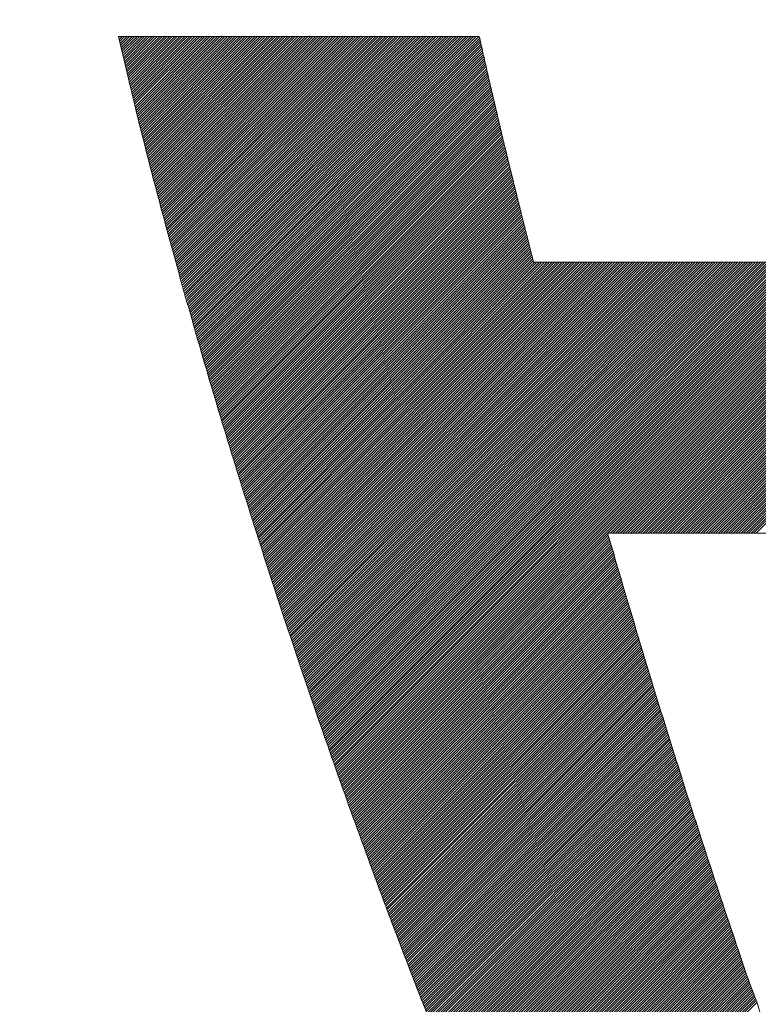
# Model space of a CAD drawing. Header units: millimetres. Extents: x 0 to 1300, y 0 to 891.
# Tile 53 of 124: x 163.65 to 166.27, y 605.34 to 608.83. Entities that reach past the tile are written whole.
import ezdxf

# ---------------------------------------------------------------- set-up
doc = ezdxf.new("R2010")
doc.units = ezdxf.units.MM
doc.header["$LTSCALE"] = 0.54643
doc.layers.add('NoLayerName_001', color=7, linetype='Continuous')

# ---------------------------------------------------------------- blocks, each defined once
blk = doc.blocks.new('JZB_0013')
at = {"layer": 'NoLayerName_001', "color": 7, "linetype": 'Continuous', "lineweight": 25}
for p, q in [((0.004, 4.8402), (0.0008, 4.837)), ((0.0129, 4.8402), (0.0025, 4.8298)), ((0.0218, 4.8402), (0.0042, 4.8227)), ((0.0307, 4.8402), (0.0059, 4.8155)), ((0.0396, 4.8402), (0.0077, 4.8083)), ((0.0485, 4.8402), (0.0094, 4.8011)), ((0.0574, 4.8402), (0.0111, 4.7939)), ((0.0663, 4.8402), (0.0128, 4.7867)), ((0.0752, 4.8402), (0.0146, 4.7796)), ((0.0841, 4.8402), (0.0163, 4.7724)), ((0.093, 4.8402), (0.018, 4.7652)), ((0.1019, 4.8402), (0.0198, 4.758)), ((0.1109, 4.8402), (0.0215, 4.7508)), ((0.1198, 4.8402), (0.0232, 4.7436)), ((0.1287, 4.8402), (0.0249, 4.7365)), ((0.1376, 4.8402), (0.0267, 4.7293)), ((0.1465, 4.8402), (0.0284, 4.7221)), ((0.1554, 4.8402), (0.0301, 4.7149)), ((0.1643, 4.8402), (0.0318, 4.7077)), ((0.1732, 4.8402), (0.0336, 4.7006)), ((0.1821, 4.8402), (0.0353, 4.6934)), ((0.191, 4.8402), (0.037, 4.6862)), ((0.1999, 4.8402), (0.0387, 4.679)), ((0.2088, 4.8402), (0.0405, 4.6718)), ((0.2178, 4.8402), (0.0422, 4.6646)), ((0.2267, 4.8402), (0.0439, 4.6575)), ((0.2356, 4.8402), (0.0456, 4.6503)), ((0.2445, 4.8402), (0.0474, 4.6431)), ((0.2534, 4.8402), (0.0491, 4.6359)), ((0.2623, 4.8402), (0.0508, 4.6287)), ((0.2712, 4.8402), (0.0525, 4.6216)), ((0.2801, 4.8402), (0.0543, 4.6144)), ((0.289, 4.8402), (0.056, 4.6072)), ((0.2979, 4.8402), (0.0577, 4.6)), ((0.3068, 4.8402), (0.0595, 4.5928)), ((0.3158, 4.8402), (0.0612, 4.5856)), ((0.3247, 4.8402), (0.0629, 4.5785)), ((0.3336, 4.8402), (0.0646, 4.5713)), ((0.3425, 4.8402), (0.0664, 4.5641)), ((0.3514, 4.8402), (0.0681, 4.5569)), ((0.3603, 4.8402), (0.0698, 4.5497)), ((0.3692, 4.8402), (0.0715, 4.5425)), ((0.3781, 4.8402), (0.0734, 4.5355)), ((0.387, 4.8402), (0.0752, 4.5284)), ((0.3959, 4.8402), (0.077, 4.5213)), ((0.4048, 4.8402), (0.0788, 4.5142)), ((0.4137, 4.8402), (0.0807, 4.5071)), ((0.4227, 4.8402), (0.0825, 4.5001)), ((0.4316, 4.8402), (0.0843, 4.493)), ((0.4405, 4.8402), (0.0862, 4.4859)), ((0.4494, 4.8402), (0.088, 4.4788)), ((0.4583, 4.8402), (0.0898, 4.4717)), ((0.4672, 4.8402), (0.0916, 4.4647)), ((0.4761, 4.8402), (0.0935, 4.4576)), ((0.485, 4.8402), (0.0953, 4.4505)), ((0.4939, 4.8402), (0.0971, 4.4434)), ((0.5028, 4.8402), (0.099, 4.4363)), ((0.5117, 4.8402), (0.1008, 4.4293)), ((0.5206, 4.8402), (0.1026, 4.4222)), ((0.5296, 4.8402), (0.1044, 4.4151)), ((0.5385, 4.8402), (0.1063, 4.408)), ((0.5474, 4.8402), (0.1081, 4.4009)), ((0.5563, 4.8402), (0.1099, 4.3939)), ((0.5652, 4.8402), (0.1118, 4.3868)), ((0.5741, 4.8402), (0.1136, 4.3797)), ((0.583, 4.8402), (0.1154, 4.3726)), ((0.5919, 4.8402), (0.1172, 4.3655)), ((0.6008, 4.8402), (0.1191, 4.3585)), ((0.6097, 4.8402), (0.1209, 4.3514)), ((0.6186, 4.8402), (0.1227, 4.3443)), ((0.6275, 4.8402), (0.1246, 4.3372)), ((0.6365, 4.8402), (0.1264, 4.3301)), ((0.6454, 4.8402), (0.1282, 4.3231)), ((0.6543, 4.8402), (0.13, 4.316)), ((0.6632, 4.8402), (0.1319, 4.3089)), ((0.6721, 4.8402), (0.1337, 4.3018)), ((0.681, 4.8402), (0.1355, 4.2947)), ((0.6899, 4.8402), (0.1374, 4.2877)), ((0.6988, 4.8402), (0.1392, 4.2806)), ((0.7077, 4.8402), (0.141, 4.2735)), ((0.7166, 4.8402), (0.1428, 4.2664)), ((0.7255, 4.8402), (0.1447, 4.2593)), ((0.7344, 4.8402), (0.1465, 4.2523)), ((0.7434, 4.8402), (0.1483, 4.2452)), ((0.7523, 4.8402), (0.1502, 4.2381)), ((0.7612, 4.8402), (0.1521, 4.2311)), ((0.7701, 4.8402), (0.154, 4.2242)), ((0.779, 4.8402), (0.156, 4.2172)), ((0.7879, 4.8402), (0.1579, 4.2103)), ((0.7968, 4.8402), (0.1599, 4.2033)), ((0.8057, 4.8402), (0.1619, 4.1964)), ((0.8146, 4.8402), (0.1638, 4.1894)), ((0.8235, 4.8402), (0.1658, 4.1825)), ((0.8324, 4.8402), (0.1678, 4.1755)), ((0.8413, 4.8402), (0.1697, 4.1686)), ((0.8503, 4.8402), (0.1717, 4.1616)), ((0.8592, 4.8402), (0.1736, 4.1547)), ((0.8681, 4.8402), (0.1756, 4.1477)), ((0.877, 4.8402), (0.1776, 4.1408)), ((0.8859, 4.8402), (0.1795, 4.1338)), ((0.8948, 4.8402), (0.1815, 4.1269)), ((0.9037, 4.8402), (0.1834, 4.1199)), ((0.9126, 4.8402), (0.1854, 4.113)), ((0.9215, 4.8402), (0.1874, 4.106)), ((0.9304, 4.8402), (0.1893, 4.0991)), ((0.9393, 4.8402), (0.1913, 4.0922)), ((0.9482, 4.8402), (0.1932, 4.0852)), ((0.9572, 4.8402), (0.1952, 4.0783)), ((0.9661, 4.8402), (0.1972, 4.0713)), ((0.975, 4.8402), (0.1991, 4.0644)), ((0.9839, 4.8402), (0.2011, 4.0574)), ((0.9928, 4.8402), (0.203, 4.0505)), ((1.0017, 4.8402), (0.205, 4.0435)), ((1.0106, 4.8402), (0.207, 4.0366)), ((1.0195, 4.8402), (0.2089, 4.0296)), ((1.0284, 4.8402), (0.2109, 4.0227)), ((1.0373, 4.8402), (0.2128, 4.0157)), ((1.0462, 4.8402), (0.2148, 4.0088)), ((1.0552, 4.8402), (0.2168, 4.0018)), ((1.0641, 4.8402), (0.2187, 3.9949)), ((1.073, 4.8402), (0.2207, 3.9879)), ((1.0819, 4.8402), (0.2227, 3.981)), ((1.0908, 4.8402), (0.2246, 3.974)), ((1.0997, 4.8402), (0.2266, 3.9671)), ((1.1086, 4.8402), (0.2285, 3.9601)), ((1.1175, 4.8402), (0.2305, 3.9532)), ((1.1264, 4.8402), (0.2325, 3.9462)), ((1.1353, 4.8402), (0.2344, 3.9393)), ((1.1442, 4.8402), (0.2364, 3.9324)), ((1.1531, 4.8402), (0.2383, 3.9254)), ((1.1621, 4.8402), (0.2403, 3.9185)), ((1.171, 4.8402), (0.2423, 3.9115)), ((1.1799, 4.8402), (0.2442, 3.9046)), ((1.1888, 4.8402), (0.2462, 3.8976)), ((1.1977, 4.8402), (0.2481, 3.8907)), ((1.2066, 4.8402), (0.2501, 3.8837)), ((1.2155, 4.8402), (0.2521, 3.8768)), ((1.2244, 4.8402), (0.254, 3.8698)), ((1.2333, 4.8402), (0.256, 3.8629)), ((1.2422, 4.8402), (0.2579, 3.8559)), ((1.2511, 4.8402), (0.2599, 3.849)), ((1.26, 4.8402), (0.2619, 3.842)), ((1.269, 4.8402), (0.2638, 3.8351)), ((1.2779, 4.8402), (0.2658, 3.8281)), ((1.2813, 4.8347), (0.2677, 3.8212)), ((1.283, 4.8275), (0.2697, 3.8142)), ((1.2846, 4.8203), (0.2717, 3.8073)), ((3.9682, 4.8402), (2.2081, 3.0801)), ((3.9771, 4.8402), (2.217, 3.0801)), ((3.986, 4.8402), (2.2259, 3.0801)), ((3.9949, 4.8402), (2.2348, 3.0801)), ((4.0038, 4.8402), (2.2437, 3.0801)), ((4.0128, 4.8402), (2.2526, 3.0801)), ((4.0217, 4.8402), (2.2615, 3.0801)), ((1.2863, 4.813), (0.2736, 3.8003)), ((1.288, 4.8058), (0.2756, 3.7934)), ((1.2897, 4.7986), (0.2775, 3.7864)), ((1.2914, 4.7913), (0.2795, 3.7795)), ((1.293, 4.7841), (0.2815, 3.7726)), ((1.2947, 4.7769), (0.2834, 3.7656)), ((1.2964, 4.7696), (0.2854, 3.7587)), ((1.2981, 4.7624), (0.2874, 3.7517)), ((1.2997, 4.7552), (0.2893, 3.7448)), ((1.3014, 4.748), (0.2913, 3.7378)), ((1.3031, 4.7407), (0.2932, 3.7309)), ((1.3048, 4.7335), (0.2952, 3.7239)), ((1.3064, 4.7263), (0.2972, 3.717)), ((1.3081, 4.719), (0.2991, 3.71)), ((1.3098, 4.7118), (0.3011, 3.7031)), ((1.3115, 4.7046), (0.303, 3.6961)), ((1.3131, 4.6973), (0.305, 3.6892)), ((1.3148, 4.6901), (0.307, 3.6822)), ((1.3165, 4.6829), (0.3089, 3.6753)), ((1.3182, 4.6756), (0.3109, 3.6683)), ((1.3198, 4.6684), (0.3128, 3.6614)), ((1.3215, 4.6612), (0.3148, 3.6544)), ((1.3232, 4.6539), (0.3168, 3.6475)), ((1.3249, 4.6467), (0.3187, 3.6405)), ((1.3266, 4.6395), (0.3207, 3.6336)), ((1.3282, 4.6322), (0.3226, 3.6266)), ((1.3299, 4.625), (0.3246, 3.6197)), ((1.3316, 4.6178), (0.3266, 3.6128)), ((1.3333, 4.6105), (0.3285, 3.6058)), ((1.3349, 4.6033), (0.3305, 3.5989)), ((1.3366, 4.5961), (0.3326, 3.5921)), ((1.3383, 4.5888), (0.3348, 3.5853)), ((1.34, 4.5816), (0.3369, 3.5785)), ((1.3416, 4.5744), (0.339, 3.5717)), ((1.3433, 4.5671), (0.3411, 3.5649)), ((1.345, 4.5599), (0.3432, 3.5581)), ((1.3467, 4.5527), (0.3453, 3.5513)), ((1.3483, 4.5454), (0.3474, 3.5445)), ((1.35, 4.5382), (0.3495, 3.5377)), ((1.3517, 4.531), (0.3517, 3.5309)), ((1.3534, 4.5238), (0.3538, 3.5241)), ((1.355, 4.5165), (0.3559, 3.5173)), ((1.3567, 4.5093), (0.358, 3.5106)), ((1.3584, 4.5021), (0.3601, 3.5038)), ((1.3601, 4.4948), (0.3622, 3.497)), ((1.3618, 4.4876), (0.3643, 3.4902)), ((1.3634, 4.4804), (0.3664, 3.4834)), ((1.3651, 4.4731), (0.3685, 3.4766)), ((1.3668, 4.4659), (0.3707, 3.4698)), ((1.3685, 4.4587), (0.3728, 3.463)), ((1.3701, 4.4514), (0.3749, 3.4562)), ((1.3719, 4.4443), (0.377, 3.4494)), ((1.3737, 4.4372), (0.3791, 3.4426)), ((1.3755, 4.4301), (0.3812, 3.4358)), ((1.3773, 4.4229), (0.3833, 3.429)), ((1.379, 4.4158), (0.3854, 3.4222)), ((1.3808, 4.4087), (0.3876, 3.4154)), ((1.3826, 4.4015), (0.3897, 3.4086)), ((1.3844, 4.3944), (0.3918, 3.4018)), ((1.3862, 4.3873), (0.3939, 3.395)), ((1.3879, 4.3801), (0.396, 3.3882)), ((1.3897, 4.373), (0.3981, 3.3814)), ((1.3915, 4.3659), (0.4002, 3.3746)), ((1.3933, 4.3588), (0.4023, 3.3678)), ((1.395, 4.3516), (0.4045, 3.361)), ((1.3968, 4.3445), (0.4066, 3.3542)), ((1.3986, 4.3374), (0.4087, 3.3474)), ((1.4004, 4.3302), (0.4108, 3.3406)), ((1.4022, 4.3231), (0.4129, 3.3338)), ((1.4039, 4.316), (0.415, 3.3271)), ((1.4057, 4.3088), (0.4171, 3.3203)), ((1.4075, 4.3017), (0.4192, 3.3135)), ((1.4093, 4.2946), (0.4214, 3.3067)), ((1.4111, 4.2875), (0.4235, 3.2999)), ((1.4128, 4.2803), (0.4256, 3.2931)), ((1.4146, 4.2732), (0.4277, 3.2863)), ((1.4164, 4.2661), (0.4298, 3.2795)), ((1.4182, 4.2589), (0.4319, 3.2727)), ((1.4199, 4.2518), (0.434, 3.2659)), ((1.4217, 4.2447), (0.4361, 3.2591)), ((1.4235, 4.2375), (0.4383, 3.2523)), ((1.4253, 4.2304), (0.4404, 3.2455)), ((1.4271, 4.2233), (0.4425, 3.2387)), ((1.4288, 4.2162), (0.4446, 3.2319)), ((1.4306, 4.209), (0.4467, 3.2251)), ((1.4324, 4.2019), (0.4488, 3.2183)), ((1.4342, 4.1948), (0.4509, 3.2115)), ((1.4359, 4.1876), (0.453, 3.2047)), ((1.4377, 4.1805), (0.4551, 3.1979)), ((1.4395, 4.1734), (0.4573, 3.1911)), ((1.4413, 4.1662), (0.4594, 3.1843)), ((1.4431, 4.1591), (0.4615, 3.1775)), ((1.4448, 4.152), (0.4636, 3.1707)), ((1.4466, 4.1449), (0.4657, 3.1639)), ((1.4484, 4.1377), (0.4678, 3.1571)), ((1.4502, 4.1306), (0.4699, 3.1504)), ((1.452, 4.1235), (0.472, 3.1436)), ((1.4537, 4.1163), (0.4742, 3.1368)), ((1.4555, 4.1092), (0.4763, 3.13)), ((1.4573, 4.1021), (0.4784, 3.1232)), ((1.4591, 4.0949), (0.4805, 3.1164)), ((1.4608, 4.0878), (0.4826, 3.1096)), ((1.4626, 4.0807), (0.4847, 3.1028)), ((1.4644, 4.0736), (0.4868, 3.096)), ((1.4662, 4.0664), (0.4889, 3.0892)), ((1.468, 4.0593), (0.4911, 3.0824)), ((1.4697, 4.0522), (0.4932, 3.0756)), ((1.4715, 4.045), (0.4953, 3.0688)), ((1.4756, 4.0402), (0.4974, 3.062)), ((1.4845, 4.0402), (0.4995, 3.0552)), ((1.4934, 4.0402), (0.5016, 3.0484)), ((1.5023, 4.0402), (0.5037, 3.0416)), ((1.5112, 4.0402), (0.5058, 3.0348)), ((1.5201, 4.0402), (0.508, 3.028)), ((1.529, 4.0402), (0.5101, 3.0212)), ((1.5379, 4.0402), (0.5122, 3.0144)), ((1.5468, 4.0402), (0.5143, 3.0076)), ((1.5557, 4.0402), (0.5164, 3.0008)), ((1.5647, 4.0402), (0.5185, 2.994)), ((1.5736, 4.0402), (0.5206, 2.9872)), ((1.5825, 4.0402), (0.5227, 2.9804)), ((1.5914, 4.0402), (0.5249, 2.9736)), ((1.6003, 4.0402), (0.527, 2.9669)), ((1.6092, 4.0402), (0.5291, 2.9601)), ((1.6181, 4.0402), (0.5312, 2.9533)), ((1.627, 4.0402), (0.5334, 2.9466)), ((1.6359, 4.0402), (0.5357, 2.9399)), ((1.6448, 4.0402), (0.5379, 2.9333)), ((1.6537, 4.0402), (0.5402, 2.9266)), ((1.6626, 4.0402), (0.5424, 2.9199)), ((1.6716, 4.0402), (0.5447, 2.9133)), ((1.6805, 4.0402), (0.5469, 2.9066)), ((1.6894, 4.0402), (0.5492, 2.9)), ((1.6983, 4.0402), (0.5514, 2.8933)), ((1.7072, 4.0402), (0.5537, 2.8866)), ((1.7161, 4.0402), (0.5559, 2.88)), ((1.725, 4.0402), (0.5581, 2.8733)), ((1.7339, 4.0402), (0.5604, 2.8667)), ((1.7428, 4.0402), (0.5626, 2.86)), ((1.7517, 4.0402), (0.5649, 2.8533)), ((1.7606, 4.0402), (0.5671, 2.8467)), ((1.7696, 4.0402), (0.5694, 2.84)), ((1.7785, 4.0402), (0.5716, 2.8334)), ((1.7874, 4.0402), (0.5739, 2.8267)), ((1.7963, 4.0402), (0.5761, 2.82)), ((1.8052, 4.0402), (0.5784, 2.8134)), ((1.8141, 4.0402), (0.5806, 2.8067)), ((1.823, 4.0402), (0.5829, 2.8001)), ((1.8319, 4.0402), (0.5851, 2.7934)), ((1.8408, 4.0402), (0.5874, 2.7867)), ((1.8497, 4.0402), (0.5896, 2.7801)), ((1.8586, 4.0402), (0.5919, 2.7734)), ((1.8675, 4.0402), (0.5941, 2.7668)), ((1.8765, 4.0402), (0.5964, 2.7601)), ((1.8854, 4.0402), (0.5986, 2.7534)), ((1.8943, 4.0402), (0.6009, 2.7468)), ((1.9032, 4.0402), (0.6031, 2.7401)), ((1.9121, 4.0402), (0.6054, 2.7335)), ((1.921, 4.0402), (0.6076, 2.7268)), ((1.9299, 4.0402), (0.6099, 2.7201)), ((1.9388, 4.0402), (0.6121, 2.7135)), ((1.9477, 4.0402), (0.6144, 2.7068)), ((1.9566, 4.0402), (0.6166, 2.7002)), ((1.9655, 4.0402), (0.6188, 2.6935)), ((1.9744, 4.0402), (0.6211, 2.6868)), ((1.9834, 4.0402), (0.6233, 2.6802)), ((1.9923, 4.0402), (0.6256, 2.6735)), ((2.0012, 4.0402), (0.6278, 2.6669)), ((2.0101, 4.0402), (0.6301, 2.6602)), ((2.019, 4.0402), (0.6323, 2.6535)), ((2.0279, 4.0402), (0.6346, 2.6469)), ((2.0368, 4.0402), (0.6368, 2.6402)), ((2.0457, 4.0402), (0.6391, 2.6335)), ((2.0546, 4.0402), (0.6413, 2.6269)), ((2.0635, 4.0402), (0.6436, 2.6202)), ((2.0724, 4.0402), (0.6458, 2.6136)), ((2.0813, 4.0402), (0.6481, 2.6069)), ((2.0903, 4.0402), (0.6503, 2.6002)), ((2.0992, 4.0402), (0.6526, 2.5936)), ((2.1081, 4.0402), (0.6548, 2.5869)), ((2.117, 4.0402), (0.6571, 2.5803)), ((2.1259, 4.0402), (0.6593, 2.5736)), ((2.1348, 4.0402), (0.6616, 2.5669)), ((2.1437, 4.0402), (0.6638, 2.5603)), ((2.1526, 4.0402), (0.6661, 2.5536)), ((2.1615, 4.0402), (0.6683, 2.547)), ((2.1704, 4.0402), (0.6706, 2.5403)), ((2.1793, 4.0402), (0.6728, 2.5336)), ((2.1882, 4.0402), (0.6751, 2.527)), ((2.1972, 4.0402), (0.6773, 2.5203)), ((2.2061, 4.0402), (0.6795, 2.5137)), ((2.215, 4.0402), (0.6818, 2.507)), ((2.2239, 4.0402), (0.684, 2.5003)), ((2.2328, 4.0402), (0.6863, 2.4937)), ((2.2417, 4.0402), (0.6885, 2.487)), ((2.2506, 4.0402), (0.6908, 2.4804)), ((2.2595, 4.0402), (0.693, 2.4737)), ((2.2684, 4.0402), (0.6953, 2.467)), ((2.2773, 4.0402), (0.6975, 2.4604)), ((2.2862, 4.0402), (0.6998, 2.4537)), ((2.2951, 4.0402), (0.702, 2.4471)), ((2.3041, 4.0402), (0.7043, 2.4404)), ((2.313, 4.0402), (0.7065, 2.4337)), ((2.3219, 4.0402), (0.7088, 2.4271)), ((2.3308, 4.0402), (0.711, 2.4204)), ((2.3397, 4.0402), (0.7133, 2.4138)), ((2.3486, 4.0402), (0.7155, 2.4071)), ((2.3575, 4.0402), (0.7178, 2.4004)), ((2.3664, 4.0402), (0.72, 2.3938)), ((2.3753, 4.0402), (0.7223, 2.3871)), ((2.3842, 4.0402), (0.7245, 2.3805)), ((2.3931, 4.0402), (0.7268, 2.3738)), ((2.402, 4.0402), (0.729, 2.3671)), ((2.411, 4.0402), (0.7313, 2.3605)), ((2.4199, 4.0402), (0.7335, 2.3538)), ((2.4288, 4.0402), (0.7358, 2.3472)), ((2.4377, 4.0402), (0.738, 2.3405)), ((2.4466, 4.0402), (0.7403, 2.3338)), ((2.4555, 4.0402), (0.7425, 2.3272)), ((2.4644, 4.0402), (0.7447, 2.3205)), ((2.4733, 4.0402), (0.747, 2.3139)), ((2.4822, 4.0402), (0.7492, 2.3072)), ((2.4911, 4.0402), (0.7516, 2.3006)), ((2.5, 4.0402), (0.754, 2.2941)), ((2.509, 4.0402), (0.7563, 2.2876)), ((2.5179, 4.0402), (0.7587, 2.281)), ((2.5268, 4.0402), (0.7611, 2.2745)), ((2.5357, 4.0402), (0.7635, 2.268)), ((2.5446, 4.0402), (0.7659, 2.2615)), ((2.5535, 4.0402), (0.7682, 2.2549)), ((2.5624, 4.0402), (0.7706, 2.2484)), ((2.5713, 4.0402), (0.773, 2.2419)), ((2.5802, 4.0402), (0.7754, 2.2353)), ((2.5891, 4.0402), (0.7778, 2.2288)), ((2.598, 4.0402), (0.7801, 2.2223)), ((2.6069, 4.0402), (0.7825, 2.2158)), ((2.6159, 4.0402), (0.7849, 2.2092)), ((2.6248, 4.0402), (0.7873, 2.2027)), ((2.6337, 4.0402), (0.7897, 2.1962)), ((2.6426, 4.0402), (0.792, 2.1896)), ((2.6515, 4.0402), (0.7944, 2.1831)), ((2.6604, 4.0402), (0.7968, 2.1766)), ((2.6693, 4.0402), (0.7992, 2.17)), ((2.6782, 4.0402), (0.8016, 2.1635)), ((2.6871, 4.0402), (0.8039, 2.157)), ((2.696, 4.0402), (1.7359, 3.0801)), ((2.7049, 4.0402), (1.7448, 3.0801)), ((2.7138, 4.0402), (1.7537, 3.0801)), ((2.7228, 4.0402), (1.7626, 3.0801)), ((2.7317, 4.0402), (1.7716, 3.0801)), ((2.7406, 4.0402), (1.7805, 3.0801)), ((2.7495, 4.0402), (1.7894, 3.0801)), ((2.7584, 4.0402), (1.7983, 3.0801)), ((2.7673, 4.0402), (1.8072, 3.0801)), ((2.7762, 4.0402), (1.8161, 3.0801)), ((2.7851, 4.0402), (1.825, 3.0801)), ((2.794, 4.0402), (1.8339, 3.0801)), ((2.8029, 4.0402), (1.8428, 3.0801)), ((2.8118, 4.0402), (1.8517, 3.0801)), ((2.8207, 4.0402), (1.8606, 3.0801)), ((2.8297, 4.0402), (1.8695, 3.0801)), ((2.8386, 4.0402), (1.8785, 3.0801)), ((2.8475, 4.0402), (1.8874, 3.0801)), ((2.8564, 4.0402), (1.8963, 3.0801)), ((2.8653, 4.0402), (1.9052, 3.0801)), ((2.8742, 4.0402), (1.9141, 3.0801)), ((2.8831, 4.0402), (1.923, 3.0801)), ((2.892, 4.0402), (1.9319, 3.0801)), ((2.9009, 4.0402), (1.9408, 3.0801)), ((2.9098, 4.0402), (1.9497, 3.0801)), ((2.9187, 4.0402), (1.9586, 3.0801)), ((2.9276, 4.0402), (1.9675, 3.0801)), ((2.9366, 4.0402), (1.9764, 3.0801)), ((2.9455, 4.0402), (1.9854, 3.0801)), ((2.9544, 4.0402), (1.9943, 3.0801)), ((2.9633, 4.0402), (2.0032, 3.0801)), ((2.9722, 4.0402), (2.0121, 3.0801)), ((2.9811, 4.0402), (2.021, 3.0801)), ((2.99, 4.0402), (2.0299, 3.0801)), ((2.9989, 4.0402), (2.0388, 3.0801)), ((3.0078, 4.0402), (2.0477, 3.0801)), ((3.0167, 4.0402), (2.0566, 3.0801)), ((3.0256, 4.0402), (2.0655, 3.0801)), ((3.0345, 4.0402), (2.0744, 3.0801)), ((3.0435, 4.0402), (2.0833, 3.0801)), ((3.0524, 4.0402), (2.0923, 3.0801)), ((3.0613, 4.0402), (2.1012, 3.0801)), ((3.0702, 4.0402), (2.1101, 3.0801)), ((3.0791, 4.0402), (2.119, 3.0801)), ((3.088, 4.0402), (2.1279, 3.0801)), ((3.0969, 4.0402), (2.1368, 3.0801)), ((3.1058, 4.0402), (2.1457, 3.0801)), ((3.1147, 4.0402), (2.1546, 3.0801)), ((3.1236, 4.0402), (2.1635, 3.0801)), ((3.1325, 4.0402), (2.1724, 3.0801)), ((3.1414, 4.0402), (2.1813, 3.0801)), ((3.1504, 4.0402), (2.1903, 3.0801)), ((3.1593, 4.0402), (2.1992, 3.0801)), ((1.7354, 3.0795), (0.8063, 2.1505)), ((1.7374, 3.0726), (0.8087, 2.1439)), ((1.7394, 3.0657), (0.8111, 2.1374)), ((1.7414, 3.0588), (0.8134, 2.1309)), ((1.7434, 3.0519), (0.8158, 2.1243)), ((1.7454, 3.045), (0.8182, 2.1178)), ((1.7474, 3.0381), (0.8206, 2.1113)), ((1.7494, 3.0312), (0.823, 2.1048)), ((1.7514, 3.0243), (0.8253, 2.0982)), ((1.7534, 3.0174), (0.8277, 2.0917)), ((1.7554, 3.0105), (0.8301, 2.0852)), ((1.7575, 3.0036), (0.8325, 2.0786)), ((1.7595, 2.9967), (0.8349, 2.0721)), ((1.7615, 2.9898), (0.8372, 2.0656)), ((1.7635, 2.983), (0.8396, 2.0591)), ((1.7655, 2.9761), (0.842, 2.0525)), ((1.7676, 2.9692), (0.8444, 2.046)), ((1.7696, 2.9623), (0.8468, 2.0395)), ((1.7716, 2.9554), (0.8491, 2.0329)), ((1.7736, 2.9485), (0.8515, 2.0264)), ((1.7757, 2.9416), (0.8539, 2.0199)), ((1.7777, 2.9348), (0.8563, 2.0134)), ((1.7797, 2.9279), (0.8587, 2.0068)), ((1.7817, 2.921), (0.861, 2.0003)), ((1.7837, 2.9141), (0.8634, 1.9938)), ((1.7858, 2.9072), (0.8658, 1.9872)), ((1.7878, 2.9003), (0.8682, 1.9807)), ((1.7898, 2.8934), (0.8706, 1.9742)), ((1.7918, 2.8866), (0.8729, 1.9676)), ((1.7939, 2.8797), (0.8753, 1.9611)), ((1.7959, 2.8728), (0.8777, 1.9546)), ((1.7979, 2.8659), (0.8801, 1.9481)), ((1.7999, 2.859), (0.8825, 1.9415)), ((1.8019, 2.8521), (0.8848, 1.935)), ((1.804, 2.8453), (0.8872, 1.9285)), ((1.8061, 2.8384), (0.8896, 1.9219)), ((1.8081, 2.8316), (0.892, 1.9154)), ((1.8102, 2.8247), (0.8943, 1.9089)), ((1.8123, 2.8179), (0.8967, 1.9024)), ((1.8143, 2.811), (0.8991, 1.8958)), ((1.8164, 2.8042), (0.9015, 1.8893)), ((1.8185, 2.7974), (0.9039, 1.8828)), ((1.8205, 2.7905), (0.9062, 1.8762)), ((1.8226, 2.7837), (0.9086, 1.8697)), ((1.8247, 2.7768), (0.911, 1.8632)), ((1.8267, 2.77), (0.9134, 1.8567)), ((1.8288, 2.7631), (0.9158, 1.8501)), ((1.8309, 2.7563), (0.9181, 1.8436)), ((1.8329, 2.7495), (0.9205, 1.8371)), ((1.835, 2.7426), (0.9229, 1.8305)), ((1.8371, 2.7358), (0.9253, 1.824)), ((1.8391, 2.7289), (0.9277, 1.8175)), ((1.8412, 2.7221), (0.93, 1.811)), ((1.8433, 2.7153), (0.9324, 1.8044)), ((1.8453, 2.7084), (0.9348, 1.7979)), ((1.8474, 2.7016), (0.9372, 1.7914)), ((1.8495, 2.6947), (0.9396, 1.7848)), ((1.8515, 2.6879), (0.9419, 1.7783)), ((1.8536, 2.681), (0.9443, 1.7718)), ((1.8557, 2.6742), (0.9467, 1.7653)), ((1.8577, 2.6674), (0.9491, 1.7587)), ((1.8598, 2.6605), (0.9515, 1.7522)), ((1.8619, 2.6537), (0.9538, 1.7457)), ((1.8639, 2.6468), (0.9562, 1.7391)), ((1.866, 2.64), (0.9586, 1.7326)), ((1.8681, 2.6332), (0.961, 1.7261)), ((1.8701, 2.6263), (0.9634, 1.7195)), ((1.8722, 2.6195), (0.9657, 1.713)), ((1.8743, 2.6126), (0.9681, 1.7065)), ((1.8763, 2.6058), (0.9705, 1.7)), ((1.8784, 2.5989), (0.9729, 1.6934)), ((1.8805, 2.5921), (0.9752, 1.6869)), ((1.8825, 2.5853), (0.9776, 1.6804)), ((1.8846, 2.5784), (0.98, 1.6739)), ((1.8867, 2.5716), (0.9825, 1.6674)), ((1.8887, 2.5647), (0.985, 1.661)), ((1.8908, 2.5579), (0.9875, 1.6546)), ((1.8929, 2.5511), (0.9899, 1.6481)), ((1.8949, 2.5442), (0.9924, 1.6417)), ((1.897, 2.5374), (0.9949, 1.6353)), ((1.8991, 2.5305), (0.9974, 1.6289)), ((1.9011, 2.5237), (0.9999, 1.6224)), ((1.9032, 2.5168), (1.0024, 1.616)), ((1.9053, 2.51), (1.0048, 1.6096)), ((1.9073, 2.5032), (1.0073, 1.6032)), ((1.9094, 2.4963), (1.0098, 1.5967)), ((1.9115, 2.4896), (1.0123, 1.5903)), ((1.9137, 2.4828), (1.0148, 1.5839)), ((1.9158, 2.476), (1.0172, 1.5774)), ((1.9179, 2.4692), (1.0197, 1.571)), ((1.92, 2.4624), (1.0222, 1.5646)), ((1.9222, 2.4556), (1.0247, 1.5582)), ((1.9243, 2.4489), (1.0272, 1.5517)), ((1.9264, 2.4421), (1.0296, 1.5453)), ((1.9285, 2.4353), (1.0321, 1.5389)), ((1.9307, 2.4285), (1.0346, 1.5324)), ((1.9328, 2.4217), (1.0371, 1.526)), ((1.9349, 2.415), (1.0396, 1.5196)), ((1.937, 2.4082), (1.042, 1.5132)), ((1.9392, 2.4014), (1.0445, 1.5067)), ((1.9413, 2.3946), (1.047, 1.5003)), ((1.9434, 2.3878), (1.0495, 1.4939)), ((1.9456, 2.381), (1.052, 1.4875)), ((1.9477, 2.3743), (1.0544, 1.481)), ((1.9498, 2.3675), (1.0569, 1.4746)), ((1.9519, 2.3607), (1.0594, 1.4682)), ((1.9541, 2.3539), (1.0619, 1.4617)), ((1.9562, 2.3471), (1.0644, 1.4553)), ((1.9583, 2.3404), (1.0668, 1.4489)), ((1.9604, 2.3336), (1.0693, 1.4425)), ((1.9626, 2.3268), (1.0718, 1.436)), ((1.9647, 2.32), (1.0743, 1.4296)), ((1.9668, 2.3132), (1.0768, 1.4232)), ((1.9689, 2.3064), (1.0792, 1.4167)), ((1.9711, 2.2997), (1.0817, 1.4103)), ((1.9732, 2.2929), (1.0842, 1.4039)), ((1.9753, 2.2861), (1.0867, 1.3975)), ((1.9775, 2.2793), (1.0892, 1.391)), ((1.9796, 2.2725), (1.0917, 1.3846)), ((1.9817, 2.2658), (1.0941, 1.3782)), ((1.9838, 2.259), (1.0966, 1.3718)), ((1.986, 2.2522), (1.0992, 1.3654)), ((1.9881, 2.2454), (1.1017, 1.359)), ((1.9902, 2.2386), (1.1043, 1.3527)), ((1.9923, 2.2318), (1.1068, 1.3463)), ((1.9945, 2.2251), (1.1094, 1.34)), ((1.9966, 2.2183), (1.1119, 1.3336)), ((1.9987, 2.2115), (1.1145, 1.3272)), ((2.0008, 2.2047), (1.117, 1.3209)), ((2.003, 2.1979), (1.1196, 1.3145)), ((2.0051, 2.1911), (1.1221, 1.3082)), ((2.0072, 2.1844), (1.1247, 1.3018)), ((2.0093, 2.1776), (1.1272, 1.2955)), ((2.0115, 2.1708), (1.1298, 1.2891)), ((2.0136, 2.164), (1.1323, 1.2828)), ((2.0157, 2.1572), (1.1349, 1.2764)), ((2.0179, 2.1505), (1.1374, 1.27)), ((2.02, 2.1437), (1.14, 1.2637)), ((2.0222, 2.137), (1.1425, 1.2573)), ((2.0244, 2.1303), (1.1451, 1.251)), ((2.0266, 2.1236), (1.1476, 1.2446)), ((2.0288, 2.1169), (1.1502, 1.2383)), ((2.031, 2.1101), (1.1527, 1.2319)), ((2.0332, 2.1034), (1.1553, 1.2255)), ((2.0354, 2.0967), (1.1578, 1.2192)), ((2.0376, 2.09), (1.1604, 1.2128)), ((2.0397, 2.0833), (1.163, 1.2065)), ((2.0419, 2.0765), (1.1655, 1.2001)), ((2.0441, 2.0698), (1.1681, 1.1938)), ((2.0463, 2.0631), (1.1706, 1.1874)), ((2.0485, 2.0564), (1.1732, 1.181)), ((2.0507, 2.0497), (1.1757, 1.1747)), ((2.0529, 2.0429), (1.1783, 1.1683)), ((2.0551, 2.0362), (1.1808, 1.162)), ((2.0573, 2.0295), (1.1834, 1.1556)), ((2.0594, 2.0228), (1.1859, 1.1493)), ((2.0616, 2.0161), (1.1885, 1.1429)), ((2.0638, 2.0093), (1.191, 1.1366)), ((2.066, 2.0026), (1.1936, 1.1302)), ((2.0682, 1.9959), (1.1961, 1.1238)), ((2.0704, 1.9892), (1.1987, 1.1175)), ((2.0726, 1.9825), (1.2012, 1.1111)), ((2.0748, 1.9757), (1.2038, 1.1048)), ((2.0769, 1.969), (1.2063, 1.0984)), ((2.0791, 1.9623), (1.2089, 1.0921)), ((2.0813, 1.9556), (1.2114, 1.0857)), ((2.0835, 1.9489), (1.214, 1.0793)), ((2.0857, 1.9421), (1.2166, 1.073)), ((2.0879, 1.9354), (1.2192, 1.0668)), ((2.0901, 1.9287), (1.2218, 1.0605)), ((2.0923, 1.922), (1.2245, 1.0542)), ((2.0945, 1.9153), (1.2271, 1.0479)), ((2.0966, 1.9085), (1.2297, 1.0416)), ((2.0988, 1.9018), (1.2324, 1.0354)), ((2.101, 1.8951), (1.235, 1.0291)), ((2.1032, 1.8884), (1.2376, 1.0228)), ((2.1054, 1.8817), (1.2402, 1.0165)), ((2.1076, 1.8749), (1.2429, 1.0102)), ((2.1098, 1.8682), (1.2455, 1.0039)), ((2.112, 1.8615), (1.2481, 0.9977)), ((2.1142, 1.8548), (1.2508, 0.9914)), ((2.1163, 1.8481), (1.2534, 0.9851)), ((2.1185, 1.8413), (1.256, 0.9788)), ((2.1207, 1.8346), (1.2586, 0.9725)), ((2.1229, 1.8279), (1.2613, 0.9663)), ((2.1251, 1.8212), (1.2639, 0.96)), ((2.1273, 1.8145), (1.2665, 0.9537)), ((2.1295, 1.8077), (1.2692, 0.9474)), ((2.1317, 1.8011), (1.2718, 0.9411)), ((2.134, 1.7944), (1.2744, 0.9349)), ((2.1362, 1.7878), (1.277, 0.9286)), ((2.1385, 1.7811), (1.2797, 0.9223)), ((2.1407, 1.7745), (1.2823, 0.916)), ((2.143, 1.7678), (1.2849, 0.9097)), ((2.1452, 1.7612), (1.2875, 0.9035)), ((2.1475, 1.7545), (1.2902, 0.8972)), ((2.1498, 1.7479), (1.2928, 0.8909)), ((2.152, 1.7412), (1.2954, 0.8846)), ((2.1543, 1.7345), (1.2981, 0.8783)), ((2.1565, 1.7279), (1.3007, 0.8721)), ((2.1588, 1.7212), (1.3033, 0.8658)), ((2.161, 1.7146), (1.3059, 0.8595)), ((2.1633, 1.7079), (1.3086, 0.8532)), ((2.1655, 1.7013), (1.3112, 0.8469)), ((2.1678, 1.6946), (1.3138, 0.8407)), ((2.17, 1.688), (1.3165, 0.8344)), ((2.1723, 1.6813), (1.3191, 0.8281)), ((2.1746, 1.6747), (1.3217, 0.8218)), ((2.1768, 1.668), (1.3243, 0.8155)), ((2.1791, 1.6614), (1.327, 0.8093)), ((2.1813, 1.6547), (1.3296, 0.803)), ((2.1836, 1.648), (1.3322, 0.7967)), ((2.1858, 1.6414), (1.3349, 0.7905)), ((2.1881, 1.6347), (1.3376, 0.7843)), ((2.1903, 1.6281), (1.3403, 0.7781)), ((2.1926, 1.6214), (1.343, 0.7719)), ((2.1948, 1.6148), (1.3458, 0.7657)), ((2.1971, 1.6081), (1.3485, 0.7595)), ((2.1993, 1.6015), (1.3512, 0.7533)), ((2.2016, 1.5948), (1.3539, 0.7471)), ((2.2039, 1.5882), (1.3566, 0.7409)), ((2.2061, 1.5815), (1.3593, 0.7347)), ((2.2084, 1.5748), (1.362, 0.7285)), ((2.2106, 1.5682), (1.3647, 0.7223)), ((2.2129, 1.5615), (1.3675, 0.7161)), ((2.2151, 1.5549), (1.3702, 0.7099)), ((2.2174, 1.5482), (1.3729, 0.7037)), ((2.2196, 1.5416), (1.3756, 0.6975)), ((2.2219, 1.5349), (1.3783, 0.6913)), ((2.2241, 1.5283), (1.381, 0.6851)), ((2.2264, 1.5216), (1.3837, 0.6789)), ((2.2287, 1.515), (1.3864, 0.6727)), ((2.2309, 1.5083), (1.3891, 0.6665)), ((2.2332, 1.5016), (1.3919, 0.6603)), ((2.2354, 1.495), (1.3946, 0.6541)), ((2.2377, 1.4883), (1.3973, 0.6479)), ((2.2399, 1.4817), (1.4, 0.6417)), ((2.2422, 1.475), (1.4027, 0.6355)), ((2.2445, 1.4684), (1.4054, 0.6294)), ((2.2468, 1.4618), (1.4081, 0.6232)), ((2.2491, 1.4552), (1.4108, 0.617)), ((2.2514, 1.4486), (1.4135, 0.6108)), ((2.2537, 1.442), (1.4163, 0.6046)), ((2.256, 1.4354), (1.419, 0.5984)), ((2.2583, 1.4288), (1.4217, 0.5922)), ((2.2606, 1.4222), (1.4244, 0.586)), ((2.2629, 1.4156), (1.4271, 0.5798))]:
    blk.add_line(p, q, dxfattribs=at)
at = {"layer": 'NoLayerName_001', "color": 7, "linetype": 'Continuous', "lineweight": 13}
for points in [[(1.28, 4.8402), (1.0667, 4.8402), (0.64, 4.8402), (0.2133, 4.8402), (0, 4.8402)], [(3.1672, 4.0402), (2.8848, 4.0402), (2.3199, 4.0402), (1.7551, 4.0402), (1.4727, 4.0402)], [(1.7352, 3.0801), (1.9302, 3.0801), (2.3201, 3.0801), (2.71, 3.0801), (2.9049, 3.0801)]]:
    blk.add_open_spline(points, degree=3, dxfattribs=at)
for points, knots in [([(0, 4.8402), (0.0255, 4.7342), (0.0762, 4.5179), (0.1621, 4.1904), (0.2551, 3.8545), (0.3553, 3.513), (0.4617, 3.168), (0.5733, 2.822), (0.6894, 2.4772), (0.8091, 2.136), (0.9315, 1.8008), (1.0558, 1.4739), (1.1812, 1.1577), (1.3066, 0.8544), (1.4317, 0.5666), (1.5543, 0.296), (1.6394, 0.1237), (1.6799, 0.0401)], [0, 0, 0, 0, 0.327103, 0.666482, 1.015745, 1.372484, 1.734278, 2.098697, 2.463304, 2.82566, 3.183326, 3.533864, 3.874841, 4.203831, 4.518422, 4.816221, 5.094863, 5.094863, 5.094863, 5.094863]), ([(1.4727, 4.0402), (1.4679, 4.0589), (1.4583, 4.0962), (1.4442, 4.152), (1.4302, 4.2074), (1.4164, 4.2625), (1.4029, 4.3172), (1.3895, 4.3715), (1.3764, 4.4254), (1.3635, 4.4788), (1.3509, 4.5319), (1.3385, 4.5844), (1.3263, 4.6365), (1.3143, 4.6882), (1.3027, 4.7393), (1.2912, 4.7899), (1.2838, 4.8235), (1.28, 4.8402)], [0, 0, 0, 0, 0.0579419, 0.1155093, 0.1726872, 0.2294603, 0.2858137, 0.3417323, 0.397201, 0.4522048, 0.5067287, 0.5607576, 0.6142766, 0.6672706, 0.7197247, 0.771624, 0.8229534, 0.8229534, 0.8229534, 0.8229534]), ([(2.9049, 3.0801), (2.8929, 3.0388), (2.8689, 2.9561), (2.8323, 2.8321), (2.7952, 2.7079), (2.7575, 2.5837), (2.7195, 2.4597), (2.6809, 2.3359), (2.642, 2.2124), (2.6027, 2.0895), (2.5631, 1.9672), (2.5232, 1.8458), (2.483, 1.7246), (2.4426, 1.6066), (2.402, 1.4818), (2.3612, 1.3876), (2.3199, 1.1863), (2.2788, 1.3876), (2.238, 1.4818), (2.1974, 1.6066), (2.157, 1.7246), (2.1168, 1.8458), (2.0769, 1.9672), (2.0373, 2.0895), (1.998, 2.2124), (1.9591, 2.3359), (1.9206, 2.4597), (1.8825, 2.5837), (1.8449, 2.7079), (1.8078, 2.8321), (1.7712, 2.9561), (1.7472, 3.0388), (1.7352, 3.0801)], [0, 0, 0, 0, 0.128961, 0.258325, 0.387964, 0.517751, 0.647556, 0.777253, 0.906714, 1.035811, 1.164415, 1.292401, 1.41964, 1.546006, 1.67137, 1.795607, 1.918591, 2.04156, 2.165787, 2.291143, 2.417503, 2.544737, 2.67272, 2.801322, 2.930417, 3.059876, 3.189572, 3.319376, 3.44916, 3.578797, 3.708157, 3.837112, 3.837112, 3.837112, 3.837112])]:
    blk.add_open_spline(points, degree=3, knots=knots, dxfattribs=at)

msp = doc.modelspace()

# ---------------------------------------------------------------- linework, layer by layer
at = {"layer": 'NoLayerName_001', "color": 7, "linetype": 'Continuous', "lineweight": 25}
for radius, start, end in [(39.5, 318.33013, 270), (38, 319.68509, 270.71622)]:
    msp.add_arc((180, 606.3696), radius, start, end, dxfattribs=at)

# ---------------------------------------------------------------- block references
at = {"layer": 'NoLayerName_001'}
msp.add_blockref('JZB_0013', (164, 603.929), dxfattribs=at)

doc.saveas('drawing.dxf')
